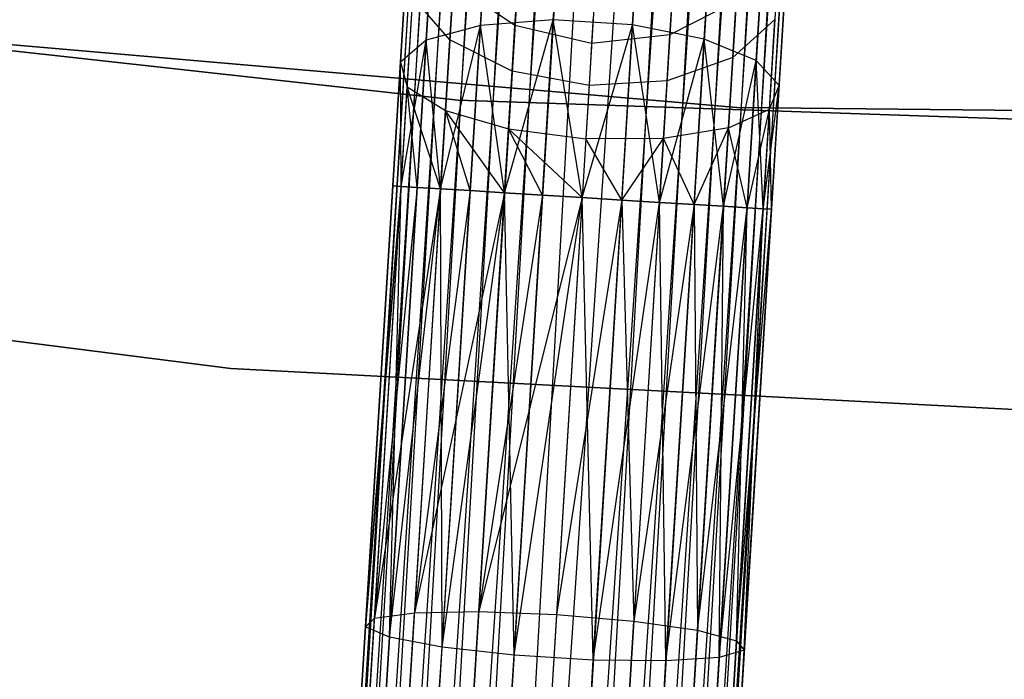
# Model space of a CAD drawing. Extents: x -102 to 102, y -101 to 102.
# Tile 106 of 256: x -6.76 to -1.6, y -64.88 to -61.42. Entities that reach past the tile are written whole.
import ezdxf

# ---------------------------------------------------------------- set-up
doc = ezdxf.new("R2010")
doc.units = 0
doc.header["$LTSCALE"] = 25.4
doc.layers.get('0').update_dxf_attribs({"linetype": 'CONTINUOUS'})

# ---------------------------------------------------------------- blocks, each defined once
blk = doc.blocks.new('NL2500011659_STL')
at = {"color": 0}
for p, q in [((-5.9265, -80.4408, -7.3955), (-3.6253, -43.1307, -7.6045)), ((-3.6253, -43.1307, -7.3955), (-5.9265, -80.4408, -7.3955)), ((-5.9265, -80.4408, -7.3955), (-3.6253, -43.1307, -7.6045)), ((-3.6253, -43.1307, -7.3955), (-5.9265, -80.4408, -7.3955)), ((-3.582, -43.1334, -7.191), (-5.9265, -80.4408, -7.3955)), ((-3.582, -43.1334, -7.191), (-5.9265, -80.4408, -7.3955)), ((-3.6253, -43.1307, -7.6045), (-5.8832, -80.4434, -7.809)), ((-3.6253, -43.1307, -7.6045), (-5.8832, -80.4434, -7.809)), ((-3.582, -43.1334, -7.809), (-5.8832, -80.4434, -7.809)), ((-3.582, -43.1334, -7.809), (-5.8832, -80.4434, -7.809)), ((-5.8832, -80.4434, -7.809), (-3.4971, -43.1386, -8)), ((-5.8832, -80.4434, -7.809), (-3.4971, -43.1386, -8)), ((-5.7983, -80.4487, -7), (-3.582, -43.1334, -7.191)), ((-5.7983, -80.4487, -7), (-3.582, -43.1334, -7.191)), ((-3.4971, -43.1386, -7), (-5.7983, -80.4487, -7)), ((-3.4971, -43.1386, -7), (-5.7983, -80.4487, -7)), ((-3.4971, -43.1386, -8), (-5.6756, -80.4562, -8.1691)), ((-3.4971, -43.1386, -8), (-5.6756, -80.4562, -8.1691)), ((-3.3744, -43.1462, -6.8309), (-5.7983, -80.4487, -7)), ((-3.3744, -43.1462, -6.8309), (-5.7983, -80.4487, -7)), ((-3.3744, -43.1462, -8.1691), (-5.6756, -80.4562, -8.1691)), ((-3.3744, -43.1462, -8.1691), (-5.6756, -80.4562, -8.1691)), ((-5.6756, -80.4562, -8.1691), (-3.2194, -43.1557, -8.309)), ((-5.6756, -80.4562, -8.1691), (-3.2194, -43.1557, -8.309)), ((-5.5206, -80.4658, -6.691), (-3.3744, -43.1462, -6.8309)), ((-5.5206, -80.4658, -6.691), (-3.3744, -43.1462, -6.8309)), ((-3.2194, -43.1557, -6.691), (-5.5206, -80.4658, -6.691)), ((-3.2194, -43.1557, -6.691), (-5.5206, -80.4658, -6.691)), ((-3.0387, -43.1669, -6.5865), (-5.5206, -80.4658, -6.691)), ((-3.0387, -43.1669, -6.5865), (-5.5206, -80.4658, -6.691)), ((-3.2194, -43.1557, -8.309), (-5.3399, -80.477, -8.4135)), ((-3.2194, -43.1557, -8.309), (-5.3399, -80.477, -8.4135)), ((-3.0387, -43.1669, -8.4135), (-5.3399, -80.477, -8.4135)), ((-3.0387, -43.1669, -8.4135), (-5.3399, -80.477, -8.4135)), ((-5.3399, -80.477, -8.4135), (-2.8402, -43.1791, -8.4782)), ((-5.3399, -80.477, -8.4135), (-2.8402, -43.1791, -8.4782)), ((-5.1414, -80.4892, -6.5218), (-3.0387, -43.1669, -6.5865)), ((-5.1414, -80.4892, -6.5218), (-3.0387, -43.1669, -6.5865)), ((-2.8402, -43.1791, -6.5218), (-5.1414, -80.4892, -6.5218)), ((-2.8402, -43.1791, -6.5218), (-5.1414, -80.4892, -6.5218)), ((-2.8402, -43.1791, -8.4782), (-4.9339, -80.502, -8.5)), ((-2.8402, -43.1791, -8.4782), (-4.9339, -80.502, -8.5)), ((-2.6327, -43.1919, -6.5), (-4.9339, -80.502, -6.5)), ((-2.6327, -43.1919, -6.5), (-4.9339, -80.502, -6.5)), ((-2.6327, -43.1919, -8.5), (-4.9339, -80.502, -8.5)), ((-2.6327, -43.1919, -8.5), (-4.9339, -80.502, -8.5)), ((-2.4252, -43.2047, -8.4782), (-4.9339, -80.502, -8.5)), ((-2.4252, -43.2047, -8.4782), (-4.9339, -80.502, -8.5)), ((-2.4252, -43.2047, -6.5218), (-4.7264, -80.5148, -6.5218)), ((-2.4252, -43.2047, -6.5218), (-4.7264, -80.5148, -6.5218)), ((-2.2267, -43.217, -6.5865), (-4.7264, -80.5148, -6.5218)), ((-2.2267, -43.217, -6.5865), (-4.7264, -80.5148, -6.5218)), ((-2.4252, -43.2047, -8.4782), (-4.5279, -80.527, -8.4135)), ((-2.4252, -43.2047, -8.4782), (-4.5279, -80.527, -8.4135)), ((-2.2267, -43.217, -8.4135), (-4.5279, -80.527, -8.4135)), ((-2.2267, -43.217, -8.4135), (-4.5279, -80.527, -8.4135)), ((-4.5279, -80.527, -8.4135), (-2.046, -43.2281, -8.309)), ((-4.5279, -80.527, -8.4135), (-2.046, -43.2281, -8.309)), ((-4.3472, -80.5382, -6.691), (-2.2267, -43.217, -6.5865)), ((-4.3472, -80.5382, -6.691), (-2.2267, -43.217, -6.5865)), ((-2.046, -43.2281, -6.691), (-4.3472, -80.5382, -6.691)), ((-2.046, -43.2281, -6.691), (-4.3472, -80.5382, -6.691)), ((-1.891, -43.2377, -6.8309), (-4.3472, -80.5382, -6.691)), ((-1.891, -43.2377, -6.8309), (-4.3472, -80.5382, -6.691)), ((-2.046, -43.2281, -8.309), (-4.1922, -80.5477, -8.1691)), ((-2.046, -43.2281, -8.309), (-4.1922, -80.5477, -8.1691)), ((-1.891, -43.2377, -8.1691), (-4.1922, -80.5477, -8.1691)), ((-1.891, -43.2377, -8.1691), (-4.1922, -80.5477, -8.1691)), ((-4.1922, -80.5477, -8.1691), (-1.7683, -43.2452, -8)), ((-4.1922, -80.5477, -8.1691), (-1.7683, -43.2452, -8)), ((-4.0695, -80.5553, -7), (-1.891, -43.2377, -6.8309)), ((-4.0695, -80.5553, -7), (-1.891, -43.2377, -6.8309)), ((-1.7683, -43.2452, -7), (-4.0695, -80.5553, -7)), ((-1.7683, -43.2452, -7), (-4.0695, -80.5553, -7)), ((-1.7683, -43.2452, -8), (-3.9847, -80.5605, -7.809)), ((-1.7683, -43.2452, -8), (-3.9847, -80.5605, -7.809)), ((-1.6834, -43.2505, -7.191), (-4.0695, -80.5553, -7)), ((-1.6834, -43.2505, -7.191), (-4.0695, -80.5553, -7)), ((-1.6834, -43.2505, -7.809), (-3.9847, -80.5605, -7.809)), ((-1.6834, -43.2505, -7.809), (-3.9847, -80.5605, -7.809)), ((-3.9847, -80.5605, -7.809), (-1.6401, -43.2531, -7.6045)), ((-3.9847, -80.5605, -7.809), (-1.6401, -43.2531, -7.6045)), ((-3.9413, -80.5632, -7.3955), (-1.6834, -43.2505, -7.191)), ((-3.9413, -80.5632, -7.3955), (-1.6834, -43.2505, -7.191)), ((-1.6401, -43.2531, -7.3955), (-3.9413, -80.5632, -7.3955)), ((-1.6401, -43.2531, -7.6045), (-3.9413, -80.5632, -7.3955)), ((-1.6401, -43.2531, -7.6045), (-3.9413, -80.5632, -7.3955)), ((-1.6401, -43.2531, -7.3955), (-3.9413, -80.5632, -7.3955)), ((-3.9655, -61.4242, -306.6676), (-3.9144, -60.5955, -307.0906)), ((-3.9655, -61.4242, -306.6676), (-3.9144, -60.5955, -307.0906)), ((-3.5505, -61.4498, -306.6676), (-3.4994, -60.6211, -307.0906)), ((-3.5505, -61.4498, -306.6676), (-3.4994, -60.6211, -307.0906)), ((-4.3479, -61.4529, -306.8285), (-4.2997, -60.6714, -307.2274)), ((-4.3479, -61.4529, -306.8285), (-4.2997, -60.6714, -307.2274)), ((-3.1746, -61.5253, -306.8285), (-3.1264, -60.7437, -307.2274)), ((-3.1746, -61.5253, -306.8285), (-3.1264, -60.7437, -307.2274)), ((-4.6315, -61.5311, -307.1223), (-4.5886, -60.8355, -307.4774)), ((-4.6315, -61.5311, -307.1223), (-4.5886, -60.8355, -307.4774)), ((-2.9027, -61.6377, -307.1223), (-2.8598, -60.9421, -307.4774)), ((-2.9027, -61.6377, -307.1223), (-2.8598, -60.9421, -307.4774)), ((-4.7673, -61.6452, -307.4985), (-4.7312, -61.0596, -307.7974)), ((-4.7673, -61.6452, -307.4985), (-4.7312, -61.0596, -307.7974)), ((-2.782, -61.7676, -307.4985), (-2.7459, -61.1821, -307.7974)), ((-2.782, -61.7676, -307.4985), (-2.7459, -61.1821, -307.7974)), ((-4.5082, -61.529, -308.4233), (-4.4901, -61.2351, -308.7177)), ((-4.5082, -61.529, -308.4233), (-4.4901, -61.2351, -308.7177)), ((-4.1665, -61.4532, -308.8614), (-4.4901, -61.2351, -308.7177)), ((-4.1665, -61.4532, -308.8614), (-4.4901, -61.2351, -308.7177)), ((-4.7318, -61.7754, -307.8918), (-4.7027, -61.3049, -308.132)), ((-4.7318, -61.7754, -307.8918), (-4.7027, -61.3049, -308.132)), ((-4.5082, -61.529, -308.4233), (-4.7027, -61.3049, -308.132)), ((-4.5082, -61.529, -308.4233), (-4.7027, -61.3049, -308.132)), ((-4.1665, -61.4532, -308.8614), (-4.157, -61.2991, -309.1643)), ((-4.1665, -61.4532, -308.8614), (-4.157, -61.2991, -309.1643)), ((-4.4642, -61.8441, -308.5), (-9.1281, -61.3282, -308.5)), ((-9.1281, -61.3282, -318), (-4.4642, -61.8441, -318)), ((-9.1281, -61.3282, -318), (-4.4642, -61.8441, -318)), ((-4.4642, -61.8441, -308.5), (-9.1281, -61.3282, -308.5)), ((-3.0066, -61.3266, -308.7177), (-3.3546, -61.5033, -308.8614)), ((-3.0066, -61.3266, -308.7177), (-3.3546, -61.5033, -308.8614)), ((-3.3546, -61.5033, -308.8614), (-3.3451, -61.3492, -309.1643)), ((-3.3546, -61.5033, -308.8614), (-3.3451, -61.3492, -309.1643)), ((-3.0248, -61.6205, -308.4233), (-3.0066, -61.3266, -308.7177)), ((-3.0248, -61.6205, -308.4233), (-3.0066, -61.3266, -308.7177)), ((-3.7561, -61.4063, -309.191), (-3.7649, -61.548, -308.9122)), ((-3.7561, -61.4063, -309.191), (-3.7649, -61.548, -308.9122)), ((-4.3479, -61.4529, -306.8285), (-4.6315, -61.5311, -307.1223)), ((-4.3479, -61.4529, -306.8285), (-4.6315, -61.5311, -307.1223)), ((-4.5564, -62.3098, -306.8309), (-4.3479, -61.4529, -306.8285)), ((-4.5564, -62.3098, -306.8309), (-4.3479, -61.4529, -306.8285)), ((-4.4013, -62.3193, -306.691), (-4.3479, -61.4529, -306.8285)), ((-4.4013, -62.3193, -306.691), (-4.3479, -61.4529, -306.8285)), ((-3.9655, -61.4242, -306.6676), (-4.3479, -61.4529, -306.8285)), ((-3.9655, -61.4242, -306.6676), (-4.3479, -61.4529, -306.8285)), ((-4.2206, -62.3305, -306.5865), (-4.3479, -61.4529, -306.8285)), ((-4.2206, -62.3305, -306.5865), (-4.3479, -61.4529, -306.8285)), ((-4.2206, -62.3305, -306.5865), (-3.9655, -61.4242, -306.6676)), ((-4.2206, -62.3305, -306.5865), (-3.9655, -61.4242, -306.6676)), ((-4.1813, -61.6931, -308.621), (-4.1665, -61.4532, -308.8614)), ((-4.1813, -61.6931, -308.621), (-4.1665, -61.4532, -308.8614)), ((-3.7649, -61.548, -308.9122), (-4.1665, -61.4532, -308.8614)), ((-3.7649, -61.548, -308.9122), (-4.1665, -61.4532, -308.8614)), ((-4.0222, -62.3427, -306.5219), (-3.9655, -61.4242, -306.6676)), ((-4.0222, -62.3427, -306.5219), (-3.9655, -61.4242, -306.6676)), ((-3.8147, -62.3555, -306.5), (-3.9655, -61.4242, -306.6676)), ((-3.8147, -62.3555, -306.5), (-3.9655, -61.4242, -306.6676)), ((-3.5505, -61.4498, -306.6676), (-3.9655, -61.4242, -306.6676)), ((-3.5505, -61.4498, -306.6676), (-3.9655, -61.4242, -306.6676)), ((-3.8147, -62.3555, -306.5), (-3.5505, -61.4498, -306.6676)), ((-3.8147, -62.3555, -306.5), (-3.5505, -61.4498, -306.6676)), ((-3.6071, -62.3683, -306.5219), (-3.5505, -61.4498, -306.6676)), ((-3.6071, -62.3683, -306.5219), (-3.5505, -61.4498, -306.6676)), ((-3.4087, -62.3805, -306.5865), (-3.5505, -61.4498, -306.6676)), ((-3.4087, -62.3805, -306.5865), (-3.5505, -61.4498, -306.6676)), ((-3.1746, -61.5253, -306.8285), (-3.5505, -61.4498, -306.6676)), ((-3.1746, -61.5253, -306.8285), (-3.5505, -61.4498, -306.6676)), ((-2.8042, -61.422, -308.132), (-3.0248, -61.6205, -308.4233)), ((-2.8042, -61.422, -308.132), (-3.0248, -61.6205, -308.4233)), ((-2.8332, -61.8925, -307.8918), (-2.8042, -61.422, -308.132)), ((-2.8332, -61.8925, -307.8918), (-2.8042, -61.422, -308.132)), ((-7.6192, -61.4839, -316), (-3.0036, -61.8825, -316)), ((-3.0036, -61.8825, -315), (-7.6192, -61.4839, -315)), ((-7.6192, -61.4839, -316), (-3.0036, -61.8825, -316)), ((-3.0036, -61.8825, -315), (-7.6192, -61.4839, -315)), ((-3.3546, -61.5033, -308.8614), (-3.7649, -61.548, -308.9122)), ((-3.3546, -61.5033, -308.8614), (-3.7649, -61.548, -308.9122)), ((-3.3694, -61.7432, -308.621), (-3.3546, -61.5033, -308.8614)), ((-3.3694, -61.7432, -308.621), (-3.3546, -61.5033, -308.8614)), ((-4.6315, -61.5311, -307.1223), (-4.7673, -61.6452, -307.4985)), ((-4.6315, -61.5311, -307.1223), (-4.7673, -61.6452, -307.4985)), ((-4.7639, -62.297, -307.191), (-4.6315, -61.5311, -307.1223)), ((-4.7639, -62.297, -307.191), (-4.6315, -61.5311, -307.1223)), ((-4.679, -62.3022, -307), (-4.6315, -61.5311, -307.1223)), ((-4.679, -62.3022, -307), (-4.6315, -61.5311, -307.1223)), ((-4.5564, -62.3098, -306.8309), (-4.6315, -61.5311, -307.1223)), ((-4.5564, -62.3098, -306.8309), (-4.6315, -61.5311, -307.1223)), ((-4.5311, -61.8993, -308.2343), (-4.5082, -61.529, -308.4233)), ((-4.5311, -61.8993, -308.2343), (-4.5082, -61.529, -308.4233)), ((-4.1813, -61.6931, -308.621), (-4.5082, -61.529, -308.4233)), ((-4.1813, -61.6931, -308.621), (-4.5082, -61.529, -308.4233)), ((-3.7649, -61.548, -308.9122), (-3.7785, -61.7688, -308.691)), ((-3.7649, -61.548, -308.9122), (-3.7785, -61.7688, -308.691)), ((-3.4087, -62.3805, -306.5865), (-3.1746, -61.5253, -306.8285)), ((-3.4087, -62.3805, -306.5865), (-3.1746, -61.5253, -306.8285)), ((-3.228, -62.3917, -306.691), (-3.1746, -61.5253, -306.8285)), ((-3.228, -62.3917, -306.691), (-3.1746, -61.5253, -306.8285)), ((-3.0729, -62.4013, -306.8309), (-3.1746, -61.5253, -306.8285)), ((-3.0729, -62.4013, -306.8309), (-3.1746, -61.5253, -306.8285)), ((-2.9027, -61.6377, -307.1223), (-3.1746, -61.5253, -306.8285)), ((-2.9027, -61.6377, -307.1223), (-3.1746, -61.5253, -306.8285)), ((-4.8073, -62.2943, -307.3955), (-4.7673, -61.6452, -307.4985)), ((-4.8073, -62.2943, -307.6045), (-4.7673, -61.6452, -307.4985)), ((-4.8073, -62.2943, -307.6045), (-4.7673, -61.6452, -307.4985)), ((-4.8073, -62.2943, -307.3955), (-4.7673, -61.6452, -307.4985)), ((-4.7639, -62.297, -307.809), (-4.7673, -61.6452, -307.4985)), ((-4.7673, -61.6452, -307.4985), (-4.7318, -61.7754, -307.8918)), ((-4.7639, -62.297, -307.809), (-4.7673, -61.6452, -307.4985)), ((-4.7639, -62.297, -307.191), (-4.7673, -61.6452, -307.4985)), ((-4.7639, -62.297, -307.191), (-4.7673, -61.6452, -307.4985)), ((-4.7673, -61.6452, -307.4985), (-4.7318, -61.7754, -307.8918)), ((-3.0248, -61.6205, -308.4233), (-3.3694, -61.7432, -308.621)), ((-3.0248, -61.6205, -308.4233), (-3.3694, -61.7432, -308.621)), ((-3.0729, -62.4013, -306.8309), (-2.9027, -61.6377, -307.1223)), ((-3.0729, -62.4013, -306.8309), (-2.9027, -61.6377, -307.1223)), ((-3.0476, -61.9908, -308.2343), (-3.0248, -61.6205, -308.4233)), ((-3.0476, -61.9908, -308.2343), (-3.0248, -61.6205, -308.4233)), ((-2.9503, -62.4088, -307), (-2.9027, -61.6377, -307.1223)), ((-2.9503, -62.4088, -307), (-2.9027, -61.6377, -307.1223)), ((-2.8654, -62.4141, -307.191), (-2.9027, -61.6377, -307.1223)), ((-2.8654, -62.4141, -307.191), (-2.9027, -61.6377, -307.1223)), ((-2.782, -61.7676, -307.4985), (-2.9027, -61.6377, -307.1223)), ((-2.782, -61.7676, -307.4985), (-2.9027, -61.6377, -307.1223)), ((-4.2, -61.9954, -308.4667), (-4.1813, -61.6931, -308.621)), ((-4.2, -61.9954, -308.4667), (-4.1813, -61.6931, -308.621)), ((-3.7785, -61.7688, -308.691), (-4.1813, -61.6931, -308.621)), ((-3.7785, -61.7688, -308.691), (-4.1813, -61.6931, -308.621)), ((-3.7785, -61.7688, -308.691), (-3.7956, -62.0471, -308.549)), ((-3.7785, -61.7688, -308.691), (-3.7956, -62.0471, -308.549)), ((-3.3694, -61.7432, -308.621), (-3.7785, -61.7688, -308.691)), ((-3.3694, -61.7432, -308.621), (-3.7785, -61.7688, -308.691)), ((-3.388, -62.0454, -308.4667), (-3.3694, -61.7432, -308.621)), ((-3.388, -62.0454, -308.4667), (-3.3694, -61.7432, -308.621)), ((-2.8654, -62.4141, -307.191), (-2.782, -61.7676, -307.4985)), ((-2.8654, -62.4141, -307.191), (-2.782, -61.7676, -307.4985)), ((-2.8332, -61.8925, -307.8918), (-2.782, -61.7676, -307.4985)), ((-2.8332, -61.8925, -307.8918), (-2.782, -61.7676, -307.4985)), ((-2.822, -62.4167, -307.6045), (-2.782, -61.7676, -307.4985)), ((-2.822, -62.4167, -307.3955), (-2.782, -61.7676, -307.4985)), ((-2.822, -62.4167, -307.3955), (-2.782, -61.7676, -307.4985)), ((-2.822, -62.4167, -307.6045), (-2.782, -61.7676, -307.4985)), ((-4.7639, -62.297, -307.809), (-4.7318, -61.7754, -307.8918)), ((-4.7639, -62.297, -307.809), (-4.7318, -61.7754, -307.8918)), ((-4.5564, -62.3098, -308.1691), (-4.7318, -61.7754, -307.8918)), ((-4.7318, -61.7754, -307.8918), (-4.5311, -61.8993, -308.2343)), ((-4.679, -62.3022, -308), (-4.7318, -61.7754, -307.8918)), ((-4.5564, -62.3098, -308.1691), (-4.7318, -61.7754, -307.8918)), ((-4.679, -62.3022, -308), (-4.7318, -61.7754, -307.8918)), ((-4.7318, -61.7754, -307.8918), (-4.5311, -61.8993, -308.2343)), ((0.2253, -62.0058, -308.5), (-4.4642, -61.8441, -308.5)), ((-4.4642, -61.8441, -318), (0.2253, -62.0058, -318)), ((-4.4642, -61.8441, -318), (0.2253, -62.0058, -318)), ((-4.4642, -61.8441, -318), (-4.4642, -61.8441, -308.5)), ((0.2253, -62.0058, -308.5), (-4.4642, -61.8441, -308.5)), ((-4.4642, -61.8441, -318), (-4.4642, -61.8441, -308.5)), ((-4.5564, -62.3098, -308.1691), (-4.5311, -61.8993, -308.2343)), ((-4.5564, -62.3098, -308.1691), (-4.5311, -61.8993, -308.2343)), ((-4.2206, -62.3305, -308.4135), (-4.5311, -61.8993, -308.2343)), ((-4.5311, -61.8993, -308.2343), (-4.2, -61.9954, -308.4667)), ((-4.4013, -62.3193, -308.309), (-4.5311, -61.8993, -308.2343)), ((-4.2206, -62.3305, -308.4135), (-4.5311, -61.8993, -308.2343)), ((-4.4013, -62.3193, -308.309), (-4.5311, -61.8993, -308.2343)), ((-4.5311, -61.8993, -308.2343), (-4.2, -61.9954, -308.4667)), ((-3.0476, -61.9908, -308.2343), (-2.8332, -61.8925, -307.8918)), ((-3.0476, -61.9908, -308.2343), (-2.8332, -61.8925, -307.8918)), ((-3.0036, -61.8825, -316), (-3.0036, -61.8825, -315)), ((-3.0036, -61.8825, -316), (1.6289, -61.9351, -316)), ((1.6289, -61.9351, -315), (-3.0036, -61.8825, -315)), ((-3.0036, -61.8825, -316), (-3.0036, -61.8825, -315)), ((-3.0036, -61.8825, -316), (1.6289, -61.9351, -316)), ((1.6289, -61.9351, -315), (-3.0036, -61.8825, -315)), ((-2.9503, -62.4088, -308), (-2.8332, -61.8925, -307.8918)), ((-2.9503, -62.4088, -308), (-2.8332, -61.8925, -307.8918)), ((-2.8654, -62.4141, -307.809), (-2.8332, -61.8925, -307.8918)), ((-2.8654, -62.4141, -307.809), (-2.8332, -61.8925, -307.8918)), ((-2.822, -62.4167, -307.6045), (-2.8332, -61.8925, -307.8918)), ((-2.822, -62.4167, -307.6045), (-2.8332, -61.8925, -307.8918)), ((-4.2206, -62.3305, -308.4135), (-4.2, -61.9954, -308.4667)), ((-4.2206, -62.3305, -308.4135), (-4.2, -61.9954, -308.4667)), ((-4.2, -61.9954, -308.4667), (-3.7956, -62.0471, -308.549)), ((-3.8147, -62.3555, -308.5), (-4.2, -61.9954, -308.4667)), ((-4.0222, -62.3427, -308.4781), (-4.2, -61.9954, -308.4667)), ((-3.8147, -62.3555, -308.5), (-4.2, -61.9954, -308.4667)), ((-4.0222, -62.3427, -308.4781), (-4.2, -61.9954, -308.4667)), ((-4.2, -61.9954, -308.4667), (-3.7956, -62.0471, -308.549)), ((-3.0476, -61.9908, -308.2343), (-3.388, -62.0454, -308.4667)), ((-3.0476, -61.9908, -308.2343), (-3.388, -62.0454, -308.4667)), ((-3.228, -62.3917, -308.309), (-3.0476, -61.9908, -308.2343)), ((-3.228, -62.3917, -308.309), (-3.0476, -61.9908, -308.2343)), ((-3.0729, -62.4013, -308.1691), (-3.0476, -61.9908, -308.2343)), ((-3.0729, -62.4013, -308.1691), (-3.0476, -61.9908, -308.2343)), ((-2.9503, -62.4088, -308), (-3.0476, -61.9908, -308.2343)), ((-2.9503, -62.4088, -308), (-3.0476, -61.9908, -308.2343)), ((-3.7956, -62.0471, -308.549), (-3.8147, -62.3555, -308.5)), ((-3.7956, -62.0471, -308.549), (-3.8147, -62.3555, -308.5)), ((-3.388, -62.0454, -308.4667), (-3.7956, -62.0471, -308.549)), ((-3.388, -62.0454, -308.4667), (-3.7956, -62.0471, -308.549)), ((-3.6071, -62.3683, -308.4781), (-3.7956, -62.0471, -308.549)), ((-3.6071, -62.3683, -308.4781), (-3.7956, -62.0471, -308.549)), ((-3.6071, -62.3683, -308.4781), (-3.388, -62.0454, -308.4667)), ((-3.6071, -62.3683, -308.4781), (-3.388, -62.0454, -308.4667)), ((-3.4087, -62.3805, -308.4135), (-3.388, -62.0454, -308.4667)), ((-3.4087, -62.3805, -308.4135), (-3.388, -62.0454, -308.4667)), ((-3.228, -62.3917, -308.309), (-3.388, -62.0454, -308.4667)), ((-3.228, -62.3917, -308.309), (-3.388, -62.0454, -308.4667)), ((-4.9499, -64.606, -307.4707), (-4.8073, -62.2943, -307.6045)), ((-4.8073, -62.2943, -307.3955), (-4.9499, -64.606, -307.4707)), ((-4.8073, -62.2943, -307.3955), (-4.9499, -64.606, -307.4707)), ((-4.9499, -64.606, -307.4707), (-4.8073, -62.2943, -307.6045)), ((-4.9499, -64.606, -307.4707), (-4.7639, -62.297, -307.809)), ((-4.9499, -64.606, -307.4707), (-4.7639, -62.297, -307.809)), ((-4.7639, -62.297, -307.191), (-4.9499, -64.606, -307.4707)), ((-4.7639, -62.297, -307.191), (-4.9499, -64.606, -307.4707)), ((-4.9036, -64.5611, -307.0599), (-4.7639, -62.297, -307.191)), ((-4.9036, -64.5611, -307.0599), (-4.7639, -62.297, -307.191)), ((-4.679, -62.3022, -307), (-4.9036, -64.5611, -307.0599)), ((-4.679, -62.3022, -307), (-4.9036, -64.5611, -307.0599)), ((-4.5564, -62.3098, -306.8309), (-4.9036, -64.5611, -307.0599)), ((-4.5564, -62.3098, -306.8309), (-4.9036, -64.5611, -307.0599)), ((-4.8244, -64.6594, -307.8635), (-4.7639, -62.297, -307.809)), ((-4.8244, -64.6594, -307.8635), (-4.7639, -62.297, -307.809)), ((-4.8244, -64.6594, -307.8635), (-4.679, -62.3022, -308)), ((-4.8244, -64.6594, -307.8635), (-4.679, -62.3022, -308)), ((-4.8244, -64.6594, -307.8635), (-4.5564, -62.3098, -308.1691)), ((-4.8244, -64.6594, -307.8635), (-4.5564, -62.3098, -308.1691)), ((-4.8073, -62.2943, -307.6045), (-4.7639, -62.297, -307.809)), ((-4.7639, -62.297, -307.191), (-4.8073, -62.2943, -307.3955)), ((-4.8073, -62.2943, -307.6045), (-4.7639, -62.297, -307.809)), ((-4.7639, -62.297, -307.191), (-4.8073, -62.2943, -307.3955)), ((-4.7639, -62.297, -307.809), (-4.679, -62.3022, -308)), ((-4.679, -62.3022, -307), (-4.7639, -62.297, -307.191)), ((-4.7639, -62.297, -307.809), (-4.679, -62.3022, -308)), ((-4.679, -62.3022, -307), (-4.7639, -62.297, -307.191)), ((-4.5564, -62.3098, -306.8309), (-4.6935, -64.5325, -306.7021)), ((-4.5564, -62.3098, -306.8309), (-4.6935, -64.5325, -306.7021)), ((-4.4013, -62.3193, -306.691), (-4.6935, -64.5325, -306.7021)), ((-4.4013, -62.3193, -306.691), (-4.6935, -64.5325, -306.7021)), ((-4.2206, -62.3305, -306.5865), (-4.6935, -64.5325, -306.7021)), ((-4.2206, -62.3305, -306.5865), (-4.6935, -64.5325, -306.7021)), ((-4.679, -62.3022, -308), (-4.5564, -62.3098, -308.1691)), ((-4.5564, -62.3098, -306.8309), (-4.679, -62.3022, -307)), ((-4.679, -62.3022, -308), (-4.5564, -62.3098, -308.1691)), ((-4.5564, -62.3098, -306.8309), (-4.679, -62.3022, -307)), ((-4.5489, -64.7121, -308.1705), (-4.5564, -62.3098, -308.1691)), ((-4.5564, -62.3098, -308.1691), (-4.4013, -62.3193, -308.309)), ((-4.5489, -64.7121, -308.1705), (-4.5564, -62.3098, -308.1691)), ((-4.4013, -62.3193, -306.691), (-4.5564, -62.3098, -306.8309)), ((-4.5564, -62.3098, -308.1691), (-4.4013, -62.3193, -308.309)), ((-4.4013, -62.3193, -306.691), (-4.5564, -62.3098, -306.8309)), ((-4.5489, -64.7121, -308.1705), (-4.4013, -62.3193, -308.309)), ((-4.5489, -64.7121, -308.1705), (-4.4013, -62.3193, -308.309)), ((-4.5489, -64.7121, -308.1705), (-4.2206, -62.3305, -308.4135)), ((-4.5489, -64.7121, -308.1705), (-4.2206, -62.3305, -308.4135)), ((-4.4013, -62.3193, -308.309), (-4.2206, -62.3305, -308.4135)), ((-4.2206, -62.3305, -306.5865), (-4.4013, -62.3193, -306.691)), ((-4.4013, -62.3193, -308.309), (-4.2206, -62.3305, -308.4135)), ((-4.2206, -62.3305, -306.5865), (-4.4013, -62.3193, -306.691)), ((-4.356, -64.5251, -306.4594), (-4.2206, -62.3305, -306.5865)), ((-4.356, -64.5251, -306.4594), (-4.2206, -62.3305, -306.5865)), ((-4.171, -64.7549, -308.3385), (-4.2206, -62.3305, -308.4135)), ((-4.2206, -62.3305, -308.4135), (-4.0222, -62.3427, -308.4781)), ((-4.171, -64.7549, -308.3385), (-4.2206, -62.3305, -308.4135)), ((-4.0222, -62.3427, -306.5219), (-4.2206, -62.3305, -306.5865)), ((-4.2206, -62.3305, -308.4135), (-4.0222, -62.3427, -308.4781)), ((-4.0222, -62.3427, -306.5219), (-4.2206, -62.3305, -306.5865)), ((-4.0222, -62.3427, -306.5219), (-4.356, -64.5251, -306.4594)), ((-4.0222, -62.3427, -306.5219), (-4.356, -64.5251, -306.4594)), ((-3.8147, -62.3555, -306.5), (-4.356, -64.5251, -306.4594)), ((-3.8147, -62.3555, -306.5), (-4.356, -64.5251, -306.4594)), ((-4.171, -64.7549, -308.3385), (-4.0222, -62.3427, -308.4781)), ((-4.171, -64.7549, -308.3385), (-4.0222, -62.3427, -308.4781)), ((-4.171, -64.7549, -308.3385), (-3.8147, -62.3555, -308.5)), ((-4.171, -64.7549, -308.3385), (-3.8147, -62.3555, -308.5)), ((-4.0222, -62.3427, -308.4781), (-3.8147, -62.3555, -308.5)), ((-3.8147, -62.3555, -306.5), (-4.0222, -62.3427, -306.5219)), ((-4.0222, -62.3427, -308.4781), (-3.8147, -62.3555, -308.5)), ((-3.8147, -62.3555, -306.5), (-4.0222, -62.3427, -306.5219)), ((-3.8147, -62.3555, -306.5), (-3.9494, -64.5402, -306.3735)), ((-3.8147, -62.3555, -306.5), (-3.9494, -64.5402, -306.3735)), ((-3.6071, -62.3683, -306.5219), (-3.9494, -64.5402, -306.3735)), ((-3.6071, -62.3683, -306.5219), (-3.9494, -64.5402, -306.3735)), ((-3.7559, -64.7805, -308.3385), (-3.8147, -62.3555, -308.5)), ((-3.8147, -62.3555, -308.5), (-3.6071, -62.3683, -308.4781)), ((-3.7559, -64.7805, -308.3385), (-3.8147, -62.3555, -308.5)), ((-3.6071, -62.3683, -306.5219), (-3.8147, -62.3555, -306.5)), ((-3.6071, -62.3683, -306.5219), (-3.8147, -62.3555, -306.5)), ((-3.8147, -62.3555, -308.5), (-3.6071, -62.3683, -308.4781)), ((-3.7559, -64.7805, -308.3385), (-3.6071, -62.3683, -308.4781)), ((-3.7559, -64.7805, -308.3385), (-3.6071, -62.3683, -308.4781)), ((-3.7559, -64.7805, -308.3385), (-3.4087, -62.3805, -308.4135)), ((-3.7559, -64.7805, -308.3385), (-3.4087, -62.3805, -308.4135)), ((-3.6071, -62.3683, -308.4781), (-3.4087, -62.3805, -308.4135)), ((-3.4087, -62.3805, -306.5865), (-3.6071, -62.3683, -306.5219)), ((-3.6071, -62.3683, -306.5219), (-3.5441, -64.5752, -306.4594)), ((-3.6071, -62.3683, -306.5219), (-3.5441, -64.5752, -306.4594)), ((-3.4087, -62.3805, -306.5865), (-3.6071, -62.3683, -306.5219)), ((-3.6071, -62.3683, -308.4781), (-3.4087, -62.3805, -308.4135)), ((-3.4087, -62.3805, -306.5865), (-3.5441, -64.5752, -306.4594)), ((-3.4087, -62.3805, -306.5865), (-3.5441, -64.5752, -306.4594)), ((-3.228, -62.3917, -306.691), (-3.5441, -64.5752, -306.4594)), ((-3.228, -62.3917, -306.691), (-3.5441, -64.5752, -306.4594)), ((-3.3756, -64.7844, -308.1705), (-3.4087, -62.3805, -308.4135)), ((-3.4087, -62.3805, -308.4135), (-3.228, -62.3917, -308.309)), ((-3.3756, -64.7844, -308.1705), (-3.4087, -62.3805, -308.4135)), ((-3.228, -62.3917, -306.691), (-3.4087, -62.3805, -306.5865)), ((-3.228, -62.3917, -306.691), (-3.4087, -62.3805, -306.5865)), ((-3.4087, -62.3805, -308.4135), (-3.228, -62.3917, -308.309)), ((-3.3756, -64.7844, -308.1705), (-3.228, -62.3917, -308.309)), ((-3.3756, -64.7844, -308.1705), (-3.228, -62.3917, -308.309)), ((-3.0729, -62.4013, -306.8309), (-3.228, -62.3917, -306.691)), ((-3.228, -62.3917, -306.691), (-3.21, -64.624, -306.7021)), ((-3.228, -62.3917, -306.691), (-3.21, -64.624, -306.7021)), ((-3.228, -62.3917, -308.309), (-3.0729, -62.4013, -308.1691)), ((-3.0729, -62.4013, -306.8309), (-3.228, -62.3917, -306.691)), ((-3.228, -62.3917, -308.309), (-3.0729, -62.4013, -308.1691)), ((-3.3756, -64.7844, -308.1705), (-3.0729, -62.4013, -308.1691)), ((-3.3756, -64.7844, -308.1705), (-3.0729, -62.4013, -308.1691)), ((-3.21, -64.624, -306.7021), (-3.0729, -62.4013, -306.8309)), ((-3.21, -64.624, -306.7021), (-3.0729, -62.4013, -306.8309)), ((-3.21, -64.624, -306.7021), (-2.9503, -62.4088, -307)), ((-3.21, -64.624, -306.7021), (-2.9503, -62.4088, -307)), ((-3.0957, -64.766, -307.8635), (-3.0729, -62.4013, -308.1691)), ((-3.0957, -64.766, -307.8635), (-3.0729, -62.4013, -308.1691)), ((-3.0957, -64.766, -307.8635), (-2.9503, -62.4088, -308)), ((-3.0957, -64.766, -307.8635), (-2.9503, -62.4088, -308)), ((-3.0957, -64.766, -307.8635), (-2.8654, -62.4141, -307.809)), ((-3.0957, -64.766, -307.8635), (-2.8654, -62.4141, -307.809)), ((-2.9503, -62.4088, -307), (-3.0729, -62.4013, -306.8309)), ((-3.0729, -62.4013, -308.1691), (-2.9503, -62.4088, -308)), ((-2.9503, -62.4088, -307), (-3.0729, -62.4013, -306.8309)), ((-3.0729, -62.4013, -308.1691), (-2.9503, -62.4088, -308)), ((-3.0051, -64.6782, -307.0599), (-2.9503, -62.4088, -307)), ((-3.0051, -64.6782, -307.0599), (-2.9503, -62.4088, -307)), ((-3.0051, -64.6782, -307.0599), (-2.8654, -62.4141, -307.191)), ((-3.0051, -64.6782, -307.0599), (-2.8654, -62.4141, -307.191)), ((-3.0051, -64.6782, -307.0599), (-2.822, -62.4167, -307.3955)), ((-3.0051, -64.6782, -307.0599), (-2.822, -62.4167, -307.3955)), ((-2.9646, -64.7285, -307.4707), (-2.8654, -62.4141, -307.809)), ((-2.9646, -64.7285, -307.4707), (-2.8654, -62.4141, -307.809)), ((-2.9646, -64.7285, -307.4707), (-2.822, -62.4167, -307.3955)), ((-2.9646, -64.7285, -307.4707), (-2.822, -62.4167, -307.6045)), ((-2.9646, -64.7285, -307.4707), (-2.822, -62.4167, -307.3955)), ((-2.9646, -64.7285, -307.4707), (-2.822, -62.4167, -307.6045)), ((-2.8654, -62.4141, -307.191), (-2.9503, -62.4088, -307)), ((-2.9503, -62.4088, -308), (-2.8654, -62.4141, -307.809)), ((-2.8654, -62.4141, -307.191), (-2.9503, -62.4088, -307)), ((-2.9503, -62.4088, -308), (-2.8654, -62.4141, -307.809)), ((-2.822, -62.4167, -307.3955), (-2.8654, -62.4141, -307.191)), ((-2.8654, -62.4141, -307.809), (-2.822, -62.4167, -307.6045)), ((-2.822, -62.4167, -307.3955), (-2.8654, -62.4141, -307.191)), ((-2.8654, -62.4141, -307.809), (-2.822, -62.4167, -307.6045)), ((-10.3669, -62.6516, -308.5), (-5.6563, -63.2523, -308.5)), ((-5.6563, -63.2523, -318), (-10.3669, -62.6516, -318)), ((-10.3669, -62.6516, -308.5), (-5.6563, -63.2523, -308.5)), ((-5.6563, -63.2523, -318), (-10.3669, -62.6516, -318)), ((-5.6563, -63.2523, -308.5), (-0.9141, -63.4993, -308.5)), ((-0.9141, -63.4993, -318), (-5.6563, -63.2523, -318)), ((-5.6563, -63.2523, -308.5), (-0.9141, -63.4993, -308.5)), ((-5.6563, -63.2523, -308.5), (-5.6563, -63.2523, -318)), ((-0.9141, -63.4993, -318), (-5.6563, -63.2523, -318)), ((-5.6563, -63.2523, -308.5), (-5.6563, -63.2523, -318)), ((-4.9036, -64.5611, -307.0599), (-4.6935, -64.5325, -306.7021)), ((-4.9036, -64.5611, -307.0599), (-4.6935, -64.5325, -306.7021)), ((-4.8288, -66.7257, -306.3177), (-4.6935, -64.5325, -306.7021)), ((-4.8288, -66.7257, -306.3177), (-4.6935, -64.5325, -306.7021)), ((-4.6935, -64.5325, -306.7021), (-4.356, -64.5251, -306.4594)), ((-4.6935, -64.5325, -306.7021), (-4.356, -64.5251, -306.4594)), ((-4.4896, -66.6906, -306.0798), (-4.356, -64.5251, -306.4594)), ((-4.4896, -66.6906, -306.0798), (-4.356, -64.5251, -306.4594)), ((-4.356, -64.5251, -306.4594), (-3.9494, -64.5402, -306.3735)), ((-4.356, -64.5251, -306.4594), (-3.9494, -64.5402, -306.3735)), ((-3.9494, -64.5402, -306.3735), (-4.0824, -66.6959, -305.9957)), ((-3.9494, -64.5402, -306.3735), (-4.0824, -66.6959, -305.9957)), ((-3.9494, -64.5402, -306.3735), (-3.5441, -64.5752, -306.4594)), ((-3.9494, -64.5402, -306.3735), (-3.5441, -64.5752, -306.4594)), ((-5.0906, -66.887, -307.0709), (-4.9499, -64.606, -307.4707)), ((-5.0906, -66.887, -307.0709), (-4.9499, -64.606, -307.4707)), ((-5.0414, -66.7952, -306.6683), (-4.9036, -64.5611, -307.0599)), ((-5.0414, -66.7952, -306.6683), (-4.9036, -64.5611, -307.0599)), ((-4.9499, -64.606, -307.4707), (-4.9036, -64.5611, -307.0599)), ((-4.9499, -64.606, -307.4707), (-4.9036, -64.5611, -307.0599)), ((-4.8244, -64.6594, -307.8635), (-4.9499, -64.606, -307.4707)), ((-4.8244, -64.6594, -307.8635), (-4.9499, -64.606, -307.4707)), ((-3.6776, -66.7406, -306.0798), (-3.5441, -64.5752, -306.4594)), ((-3.6776, -66.7406, -306.0798), (-3.5441, -64.5752, -306.4594)), ((-3.5441, -64.5752, -306.4594), (-3.21, -64.624, -306.7021)), ((-3.5441, -64.5752, -306.4594), (-3.21, -64.624, -306.7021)), ((-4.9679, -66.9852, -307.4558), (-4.8244, -64.6594, -307.8635)), ((-4.9679, -66.9852, -307.4558), (-4.8244, -64.6594, -307.8635)), ((-4.5489, -64.7121, -308.1705), (-4.8244, -64.6594, -307.8635)), ((-4.5489, -64.7121, -308.1705), (-4.8244, -64.6594, -307.8635)), ((-3.3453, -66.8172, -306.3177), (-3.21, -64.624, -306.7021)), ((-3.3453, -66.8172, -306.3177), (-3.21, -64.624, -306.7021)), ((-3.21, -64.624, -306.7021), (-3.0051, -64.6782, -307.0599)), ((-3.21, -64.624, -306.7021), (-3.0051, -64.6782, -307.0599)), ((-4.6945, -67.0729, -307.7567), (-4.5489, -64.7121, -308.1705)), ((-4.6945, -67.0729, -307.7567), (-4.5489, -64.7121, -308.1705)), ((-4.171, -64.7549, -308.3385), (-4.5489, -64.7121, -308.1705)), ((-4.171, -64.7549, -308.3385), (-4.5489, -64.7121, -308.1705)), ((-3.1429, -66.9123, -306.6683), (-3.0051, -64.6782, -307.0599)), ((-3.1429, -66.9123, -306.6683), (-3.0051, -64.6782, -307.0599)), ((-3.0051, -64.6782, -307.0599), (-2.9646, -64.7285, -307.4707)), ((-3.0051, -64.6782, -307.0599), (-2.9646, -64.7285, -307.4707)), ((-4.3178, -67.1349, -307.9213), (-4.171, -64.7549, -308.3385)), ((-4.3178, -67.1349, -307.9213), (-4.171, -64.7549, -308.3385)), ((-3.7559, -64.7805, -308.3385), (-4.171, -64.7549, -308.3385)), ((-3.7559, -64.7805, -308.3385), (-4.171, -64.7549, -308.3385)), ((-3.0957, -64.766, -307.8635), (-3.3756, -64.7844, -308.1705)), ((-3.0957, -64.766, -307.8635), (-3.3756, -64.7844, -308.1705)), ((-3.2391, -67.0918, -307.4558), (-3.0957, -64.766, -307.8635)), ((-3.2391, -67.0918, -307.4558), (-3.0957, -64.766, -307.8635)), ((-3.1053, -67.0094, -307.0709), (-2.9646, -64.7285, -307.4707)), ((-3.1053, -67.0094, -307.0709), (-2.9646, -64.7285, -307.4707)), ((-2.9646, -64.7285, -307.4707), (-3.0957, -64.766, -307.8635)), ((-2.9646, -64.7285, -307.4707), (-3.0957, -64.766, -307.8635)), ((-3.9027, -67.1605, -307.9213), (-3.7559, -64.7805, -308.3385)), ((-3.9027, -67.1605, -307.9213), (-3.7559, -64.7805, -308.3385)), ((-3.3756, -64.7844, -308.1705), (-3.7559, -64.7805, -308.3385)), ((-3.3756, -64.7844, -308.1705), (-3.7559, -64.7805, -308.3385)), ((-3.5212, -67.1453, -307.7567), (-3.3756, -64.7844, -308.1705)), ((-3.5212, -67.1453, -307.7567), (-3.3756, -64.7844, -308.1705))]:
    blk.add_line(p, q, dxfattribs=at)

msp = doc.modelspace()

# ---------------------------------------------------------------- block references
at = {"color": 0}
msp.add_blockref('NL2500011659_STL', (0, 0), dxfattribs=at)

doc.saveas('drawing.dxf')
